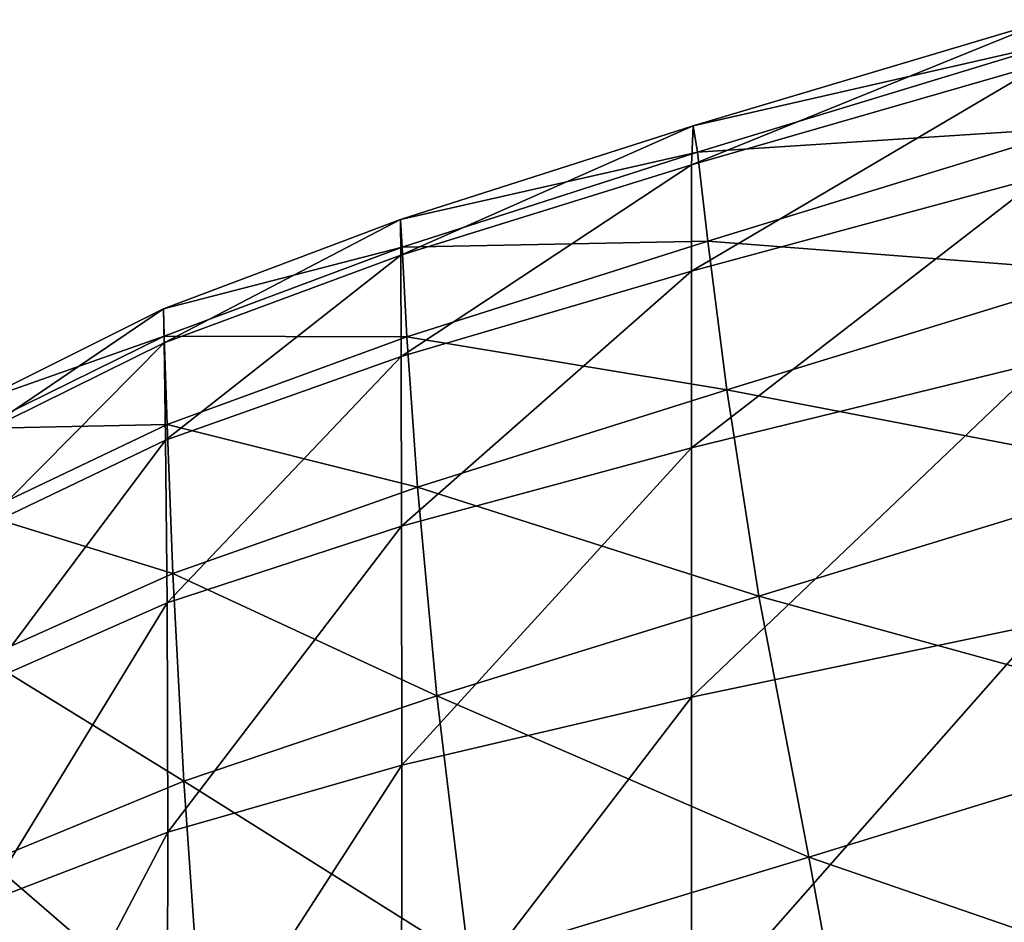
# Model space of a CAD drawing. Extents: x -0.96 to 0.96, y -0.57 to 2.63.
# Tile 10 of 148: x -0.83 to -0.73, y 0.23 to 0.33. Entities that reach past the tile are written whole.
import ezdxf

# ---------------------------------------------------------------- set-up
doc = ezdxf.new("R2010")
doc.units = 0
doc.layers.add('Brakiri_Cruiser_Main_Texture', color=7, linetype='CONTINUOUS')

msp = doc.modelspace()

# ---------------------------------------------------------------- linework, layer by layer
at = {"layer": 'Brakiri_Cruiser_Main_Texture'}
for points in [[(-0.725553, 0.328442, -0.519264), (-0.726017, 0.323842, -0.506426), (-0.763281, 0.31313, -0.513332)], [(-0.725553, 0.328442, -0.519264), (-0.763281, 0.31313, -0.513332), (-0.763127, 0.317219, -0.525872)], [(-0.724471, 0.326067, -0.532022), (-0.725553, 0.328442, -0.519264), (-0.763127, 0.317219, -0.525872)], [(-0.724471, 0.326067, -0.532022), (-0.763127, 0.317219, -0.525872), (-0.762663, 0.314436, -0.538373)], [(-0.722461, 0.317066, -0.544114), (-0.724471, 0.326067, -0.532022), (-0.762663, 0.314436, -0.538373)], [(-0.726017, 0.323842, -0.506426), (-0.726172, 0.311919, -0.494095), (-0.763281, 0.301897, -0.501304)], [(-0.726017, 0.323842, -0.506426), (-0.763281, 0.301897, -0.501304), (-0.763281, 0.31313, -0.513332)], [(-0.762663, 0.314436, -0.538373), (-0.763127, 0.317219, -0.525872), (-0.794043, 0.307339, -0.531319)], [(-0.763127, 0.317219, -0.525872), (-0.794005, 0.303581, -0.51909), (-0.794043, 0.307339, -0.531319)], [(-0.763127, 0.317219, -0.525872), (-0.763281, 0.31313, -0.513332), (-0.794005, 0.303581, -0.51909)], [(-0.722461, 0.317066, -0.544114), (-0.762663, 0.314436, -0.538373), (-0.76158, 0.305054, -0.550261)], [(-0.719059, 0.301784, -0.554932), (-0.722461, 0.317066, -0.544114), (-0.76158, 0.305054, -0.550261)], [(-0.762663, 0.314436, -0.538373), (-0.794043, 0.307339, -0.531319), (-0.79385, 0.304432, -0.543515)], [(-0.76158, 0.305054, -0.550261), (-0.762663, 0.314436, -0.538373), (-0.79385, 0.304432, -0.543515)], [(-0.763281, 0.31313, -0.513332), (-0.793967, 0.292857, -0.507379), (-0.794005, 0.303581, -0.51909)], [(-0.763281, 0.31313, -0.513332), (-0.763281, 0.301897, -0.501304), (-0.793967, 0.292857, -0.507379)], [(-0.726172, 0.311919, -0.494095), (-0.726172, 0.29232, -0.482839), (-0.763281, 0.283246, -0.49034)], [(-0.726172, 0.311919, -0.494095), (-0.763281, 0.283246, -0.49034), (-0.763281, 0.301897, -0.501304)], [(-0.79385, 0.304432, -0.543515), (-0.794043, 0.307339, -0.531319), (-0.819065, 0.297893, -0.535733)], [(-0.794043, 0.307339, -0.531319), (-0.818989, 0.294305, -0.523877), (-0.819065, 0.297893, -0.535733)], [(-0.794043, 0.307339, -0.531319), (-0.794005, 0.303581, -0.51909), (-0.818989, 0.294305, -0.523877)], [(-0.76158, 0.305054, -0.550261), (-0.79385, 0.304432, -0.543515), (-0.793349, 0.294951, -0.555154)], [(-0.75957, 0.289341, -0.560967), (-0.76158, 0.305054, -0.550261), (-0.793349, 0.294951, -0.555154)], [(-0.719059, 0.301784, -0.554932), (-0.76158, 0.305054, -0.550261), (-0.75957, 0.289341, -0.560967)], [(-0.79385, 0.304432, -0.543515), (-0.819065, 0.297893, -0.535733), (-0.818989, 0.295022, -0.547563)], [(-0.793349, 0.294951, -0.555154), (-0.79385, 0.304432, -0.543515), (-0.818989, 0.295022, -0.547563)], [(-0.794005, 0.303581, -0.51909), (-0.818837, 0.284032, -0.51251), (-0.818989, 0.294305, -0.523877)], [(-0.794005, 0.303581, -0.51909), (-0.793967, 0.292857, -0.507379), (-0.818837, 0.284032, -0.51251)], [(-0.763281, 0.301897, -0.501304), (-0.793929, 0.274969, -0.496701), (-0.793967, 0.292857, -0.507379)], [(-0.763281, 0.301897, -0.501304), (-0.763281, 0.283246, -0.49034), (-0.793929, 0.274969, -0.496701)], [(-0.713802, 0.280567, -0.563869), (-0.719059, 0.301784, -0.554932), (-0.75957, 0.289341, -0.560967)], [(-0.818989, 0.295022, -0.547563), (-0.819065, 0.297893, -0.535733), (-0.838954, 0.28797, -0.539241)], [(-0.819065, 0.297893, -0.535733), (-0.838802, 0.284515, -0.527834), (-0.838954, 0.28797, -0.539241)], [(-0.819065, 0.297893, -0.535733), (-0.818989, 0.294305, -0.523877), (-0.838802, 0.284515, -0.527834)], [(-0.818989, 0.295022, -0.547563), (-0.838954, 0.28797, -0.539241), (-0.838802, 0.285274, -0.550594)], [(-0.818682, 0.285705, -0.558857), (-0.818989, 0.295022, -0.547563), (-0.838802, 0.285274, -0.550594)], [(-0.793349, 0.294951, -0.555154), (-0.818989, 0.295022, -0.547563), (-0.818682, 0.285705, -0.558857)], [(-0.792228, 0.279089, -0.56568), (-0.793349, 0.294951, -0.555154), (-0.818682, 0.285705, -0.558857)], [(-0.75957, 0.289341, -0.560967), (-0.793349, 0.294951, -0.555154), (-0.792228, 0.279089, -0.56568)], [(-0.818989, 0.294305, -0.523877), (-0.838498, 0.274657, -0.516887), (-0.838802, 0.284515, -0.527834)], [(-0.818989, 0.294305, -0.523877), (-0.818837, 0.284032, -0.51251), (-0.838498, 0.274657, -0.516887)], [(-0.793967, 0.292857, -0.507379), (-0.818685, 0.266849, -0.502147), (-0.818837, 0.284032, -0.51251)], [(-0.793967, 0.292857, -0.507379), (-0.793929, 0.274969, -0.496701), (-0.818685, 0.266849, -0.502147)], [(-0.726172, 0.29232, -0.482839), (-0.726172, 0.264695, -0.473223), (-0.763281, 0.256899, -0.480973)], [(-0.726172, 0.29232, -0.482839), (-0.763281, 0.256899, -0.480973), (-0.763281, 0.283246, -0.49034)], [(-0.756169, 0.267567, -0.569896), (-0.75957, 0.289341, -0.560967), (-0.792228, 0.279089, -0.56568)], [(-0.713802, 0.280567, -0.563869), (-0.75957, 0.289341, -0.560967), (-0.756169, 0.267567, -0.569896)], [(-0.818682, 0.285705, -0.558857), (-0.838802, 0.285274, -0.550594), (-0.838498, 0.27626, -0.561434)], [(-0.818066, 0.269955, -0.569107), (-0.818682, 0.285705, -0.558857), (-0.838498, 0.27626, -0.561434)], [(-0.792228, 0.279089, -0.56568), (-0.818682, 0.285705, -0.558857), (-0.818066, 0.269955, -0.569107)], [(-0.818837, 0.284032, -0.51251), (-0.838194, 0.258259, -0.506899), (-0.838498, 0.274657, -0.516887)], [(-0.818837, 0.284032, -0.51251), (-0.818685, 0.266849, -0.502147), (-0.838194, 0.258259, -0.506899)], [(-0.763281, 0.283246, -0.49034), (-0.793891, 0.249717, -0.487575), (-0.793929, 0.274969, -0.496701)], [(-0.763281, 0.283246, -0.49034), (-0.763281, 0.256899, -0.480973), (-0.793891, 0.249717, -0.487575)], [(-0.706071, 0.253757, -0.570298), (-0.713802, 0.280567, -0.563869), (-0.756169, 0.267567, -0.569896)], [(-0.79018, 0.257037, -0.574534), (-0.792228, 0.279089, -0.56568), (-0.818066, 0.269955, -0.569107)], [(-0.756169, 0.267567, -0.569896), (-0.792228, 0.279089, -0.56568), (-0.79018, 0.257037, -0.574534)], [(-0.818066, 0.269955, -0.569107), (-0.838498, 0.27626, -0.561434), (-0.83804, 0.261003, -0.571296)], [(-0.793929, 0.274969, -0.496701), (-0.818609, 0.242646, -0.493288), (-0.818685, 0.266849, -0.502147)], [(-0.793929, 0.274969, -0.496701), (-0.793891, 0.249717, -0.487575), (-0.818609, 0.242646, -0.493288)], [(-0.816908, 0.248026, -0.577801), (-0.818066, 0.269955, -0.569107), (-0.83804, 0.261003, -0.571296)], [(-0.79018, 0.257037, -0.574534), (-0.818066, 0.269955, -0.569107), (-0.816908, 0.248026, -0.577801)], [(-0.750911, 0.239998, -0.576457), (-0.756169, 0.267567, -0.569896), (-0.79018, 0.257037, -0.574534)], [(-0.706071, 0.253757, -0.570298), (-0.756169, 0.267567, -0.569896), (-0.750911, 0.239998, -0.576457)], [(-0.818685, 0.266849, -0.502147), (-0.838042, 0.235182, -0.498367), (-0.838194, 0.258259, -0.506899)], [(-0.818685, 0.266849, -0.502147), (-0.818609, 0.242646, -0.493288), (-0.838042, 0.235182, -0.498367)], [(-0.726172, 0.264695, -0.473223), (-0.726172, 0.228688, -0.465796), (-0.763281, 0.222581, -0.473734)], [(-0.726172, 0.264695, -0.473223), (-0.763281, 0.222581, -0.473734), (-0.763281, 0.256899, -0.480973)], [(-0.816908, 0.248026, -0.577801), (-0.83804, 0.261003, -0.571296), (-0.837424, 0.239578, -0.579716)], [(-0.786816, 0.229127, -0.58117), (-0.79018, 0.257037, -0.574534), (-0.816908, 0.248026, -0.577801)], [(-0.763281, 0.256899, -0.480973), (-0.763281, 0.222581, -0.473734), (-0.793929, 0.216915, -0.480515)], [(-0.763281, 0.256899, -0.480973), (-0.793929, 0.216915, -0.480515), (-0.793891, 0.249717, -0.487575)], [(-0.750911, 0.239998, -0.576457), (-0.79018, 0.257037, -0.574534), (-0.786816, 0.229127, -0.58117)], [(-0.697331, 0.221513, -0.574451), (-0.706071, 0.253757, -0.570298), (-0.750911, 0.239998, -0.576457)], [(-0.793891, 0.249717, -0.487575), (-0.793929, 0.216915, -0.480515), (-0.818685, 0.211312, -0.486431)], [(-0.793891, 0.249717, -0.487575), (-0.818685, 0.211312, -0.486431), (-0.818609, 0.242646, -0.493288)], [(-0.814974, 0.220173, -0.584426), (-0.816908, 0.248026, -0.577801), (-0.837424, 0.239578, -0.579716)], [(-0.786816, 0.229127, -0.58117), (-0.816908, 0.248026, -0.577801), (-0.814974, 0.220173, -0.584426)], [(-0.818609, 0.242646, -0.493288), (-0.818685, 0.211312, -0.486431), (-0.838194, 0.205408, -0.491772)], [(-0.818609, 0.242646, -0.493288), (-0.838194, 0.205408, -0.491772), (-0.838042, 0.235182, -0.498367)], [(-0.814974, 0.220173, -0.584426), (-0.837424, 0.239578, -0.579716), (-0.836494, 0.212302, -0.586227)], [(-0.744897, 0.207143, -0.580823), (-0.750911, 0.239998, -0.576457), (-0.786816, 0.229127, -0.58117)], [(-0.697331, 0.221513, -0.574451), (-0.750911, 0.239998, -0.576457), (-0.744897, 0.207143, -0.580823)]]:
    msp.add_3dface(points, dxfattribs=at)

doc.saveas('drawing.dxf')
